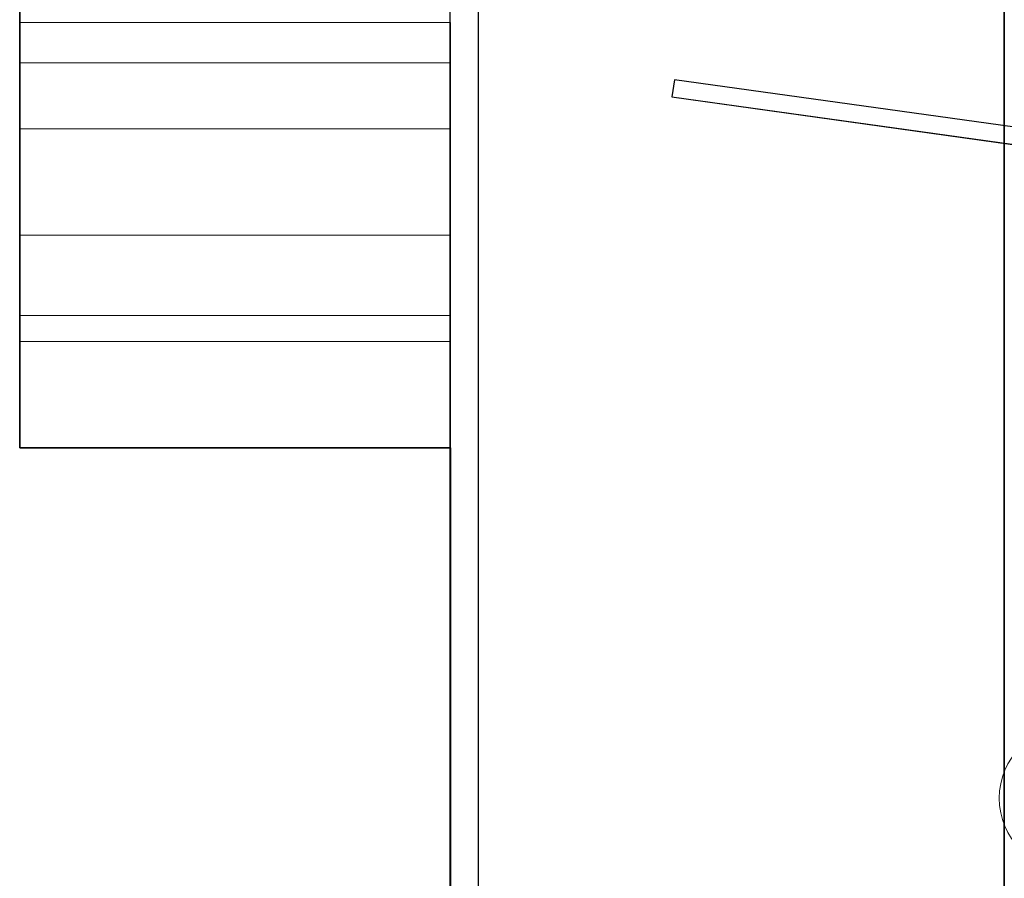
# Model space of a CAD drawing. Header units: metres. Extents: x 391.1 to 430.4, y 12.7 to 29.8.
# Tile 17 of 208: x 397.3 to 400.8, y 17.5 to 20.5. Entities that reach past the tile are written whole.
import ezdxf

# ---------------------------------------------------------------- set-up
doc = ezdxf.new("R2010")
doc.units = ezdxf.units.M
doc.layers.add('01_SUELOS', color=7, linetype='Continuous', lineweight=25, true_color=0x007f00)
for name, color, linetype, lineweight in [('A-COLS-____-MCUT', 7, 'Continuous', 18), ('A-COLS-____-OTLN', 7, 'Continuous', 18), ('A-DETL-____-MBND', 7, 'Continuous', 18), ('A-WALL-____-MCUT', 7, 'Continuous', 25), ('A-WALL-____-OTLN', 7, 'Continuous', 25), ('S-BEAM-____-OTLN', 7, 'Continuous', 18), ('S-STRS-____-OTLN', 7, 'Continuous', 18)]:
    doc.layers.add(name, color=color, linetype=linetype, lineweight=lineweight)

# ---------------------------------------------------------------- blocks, each defined once
blk = doc.blocks.new('Family - Jàssera PS-2-153495-02_SAN_P0')
at = {"layer": 'A-DETL-____-MBND', "color": 253, "true_color": 0xaaaaaa}
for p, q in [((0, 14.0491), (0, 0)), ((0, 0), (0, 14.0491))]:
    blk.add_line(p, q, dxfattribs=at)
blk = doc.blocks.new('Family - Forjat PS-1-153576-02_SAN_P0')
at = {"layer": '01_SUELOS', "color": 9, "true_color": 0xaad4aa}
for p, q in [((9.3567, 0), (9.3567, 14.0532)), ((9.3567, 14.0532), (9.3567, 0))]:
    blk.add_line(p, q, dxfattribs=at)
blk = doc.blocks.new('Family - Envans PB-155401-02_SAN_P0')
at = {"layer": 'A-WALL-____-MCUT', "color": 253, "true_color": 0xaaaaaa}
for p, q in [((7.4102, 0.1), (0.7502, 0.1)), ((0.7502, 0), (7.4102, 0))]:
    blk.add_line(p, q, dxfattribs=at)
at = {"layer": 'A-WALL-____-OTLN', "color": 253, "true_color": 0xaaaaaa}
for p, q in [((8.8202, 0.1), (0, 0.1)), ((0, 0), (8.8202, 0))]:
    blk.add_line(p, q, dxfattribs=at)
at = {"layer": 'A-WALL-____-OTLN', "color": 253, "lineweight": 18, "true_color": 0xaaaaaa}
blk.add_line((0, 0), (8.8202, 0), dxfattribs=at)
blk = doc.blocks.new('Family - LONDR55-XX_ZZ-ARQ-CAA-M3D-Londres55-155505-02_SAN_P0')
at = {"layer": '01_SUELOS', "color": 9, "true_color": 0xaad4aa}
for p, q in [((5.6294, 4.9694), (5.6294, 7.9691)), ((5.6294, 7.9691), (5.6294, 4.9694)), ((7.1294, 4.9694), (5.6294, 4.9694)), ((5.6294, 4.9694), (7.1294, 4.9694)), ((7.1267, 0), (7.1294, 4.9694)), ((7.1294, 4.9694), (7.1267, 0))]:
    blk.add_line(p, q, dxfattribs=at)
blk = doc.blocks.new('Family - Escala PB-155551-02_SAN_P0')
at = {"layer": 'S-STRS-____-OTLN', "color": 253, "true_color": 0xaaaaaa}
for p, q in [((1.5, 1.48), (0, 1.48)), ((0, 1.48), (0, 1.11)), ((0, 1.48), (0, 1.34)), ((0, 1.48), (1.5, 1.48)), ((1.5, 1.48), (0, 1.48)), ((0, 1.48), (1.5, 1.48)), ((0, 1.48), (0, 1.11)), ((0, 1.11), (0, 1.48)), ((1.5, 1.11), (1.5, 1.48)), ((1.5, 1.34), (1.5, 1.48)), ((1.5, 1.11), (1.5, 1.48)), ((1.5, 1.48), (1.5, 1.11)), ((0, 1.34), (0, 0.46)), ((0, 1.34), (1.5, 1.34)), ((1.5, 0.46), (1.5, 1.34)), ((0, 1.11), (1.5, 1.11)), ((0, 1.11), (1.5, 1.11)), ((0, 0.74), (0, 1.11)), ((1.5, 1.11), (0, 1.11)), ((0, 1.11), (1.5, 1.11)), ((0, 1.11), (0, 0.74)), ((0, 0.74), (0, 1.11)), ((0, 1.11), (1.5, 1.11)), ((1.5, 1.11), (0, 1.11)), ((1.5, 1.11), (1.5, 0.74)), ((1.5, 0.74), (1.5, 1.11)), ((1.5, 1.11), (1.5, 0.74)), ((0, 0.37), (0, 0.74)), ((0, 0.74), (1.5, 0.74)), ((0, 0.74), (1.5, 0.74)), ((0, 0.74), (1.5, 0.74)), ((1.5, 0.74), (0, 0.74)), ((1.5, 0.74), (0, 0.74)), ((0, 0.74), (1.5, 0.74)), ((0, 0.74), (0, 0.37)), ((0, 0.37), (0, 0.74)), ((1.5, 0.74), (1.5, 0.37)), ((1.5, 0.37), (1.5, 0.74)), ((1.5, 0.74), (1.5, 0.37)), ((0, 0.46), (0, 0)), ((1.5, 0.46), (0, 0.46)), ((1.5, 0), (1.5, 0.46)), ((0, 0), (0, 0.37)), ((0, 0.37), (1.5, 0.37)), ((0, 0.37), (1.5, 0.37)), ((0, 0.37), (1.5, 0.37)), ((1.5, 0.37), (0, 0.37)), ((1.5, 0.37), (0, 0.37)), ((0, 0.37), (1.5, 0.37)), ((0, 0.37), (0, 0)), ((0, 0), (0, 0.37)), ((1.5, 0.37), (1.5, 0)), ((1.5, 0), (1.5, 0.37)), ((1.5, 0.37), (1.5, 0)), ((0, 0), (1.5, 0)), ((0, 0), (1.5, 0)), ((1.5, 0), (0, 0)), ((0, 0), (1.5, 0))]:
    blk.add_line(p, q, dxfattribs=at)
blk = doc.blocks.new('Family - Porta PB-155662-02_SAN_P0')
at = {"layer": 'A-WALL-____-MCUT', "color": 253, "true_color": 0xaaaaaa}
for p, q in [((2.32, 0.06), (0, 0.06)), ((0, 0.06), (0, 0)), ((2.32, 0), (2.32, 0.06)), ((0, 0), (2.32, 0))]:
    blk.add_line(p, q, dxfattribs=at)
at = {"layer": 'A-WALL-____-OTLN', "color": 253, "true_color": 0xaaaaaa}
for p, q in [((2.32, 0.06), (0, 0.06)), ((0, 0.06), (0, 0)), ((2.32, 0), (2.32, 0.06)), ((0, 0), (2.32, 0))]:
    blk.add_line(p, q, dxfattribs=at)
at = {"layer": 'A-WALL-____-OTLN', "color": 253, "lineweight": 18, "true_color": 0xaaaaaa}
blk.add_line((0, 0), (2.32, 0), dxfattribs=at)
blk = doc.blocks.new('Family - LONDR55-XX_ZZ-ARQ-CAA-M3D-Londres55-155706-02_SAN_P0')
at = {"layer": 'A-DETL-____-MBND', "color": 253, "true_color": 0xaaaaaa}
for p, q in [((0, 14.081), (0, 0)), ((0, 0), (0, 14.081))]:
    blk.add_line(p, q, dxfattribs=at)
blk = doc.blocks.new('Family - Pilar PB-155763-02_SAN_P0')
at = {"layer": 'A-COLS-____-MCUT', "color": 253, "true_color": 0xaaaaaa}
for start, end in [(360, 180), (180, 360)]:
    blk.add_arc((0.25, 0.25), 0.25, start, end, dxfattribs=at)
at = {"layer": 'A-COLS-____-OTLN', "color": 253, "true_color": 0xaaaaaa}
for start, end in [(360, 180), (180, 360)]:
    blk.add_arc((0.25, 0.25), 0.25, start, end, dxfattribs=at)
blk = doc.blocks.new('Family - LONDR55-XX_ZZ-ARQ-CAA-M3D-Londres55-155971-02_SAN_P0')
at = {"layer": '01_SUELOS', "color": 9, "true_color": 0xaad4aa}
blk.add_line((1.4973, 7.3194), (1.4973, 0), dxfattribs=at)
blk.add_line((1.4973, 7.3194), (1.4973, 0), dxfattribs=at)
blk.add_line((1.4973, 7.3194), (1.4973, 0), dxfattribs=at)
blk.add_line((1.4973, 7.3194), (1.4973, 0), dxfattribs=at)
blk = doc.blocks.new('LONDR55-XX_ZZ-ARQ-CAA-M3D-Londres55_ifc-1-02_SAN_P0')
at = {"layer": '01_SUELOS', "color": 253, "lineweight": 18, "true_color": 0xaaaaaa}
for name, p in [('Family - LONDR55-XX_ZZ-ARQ-CAA-M3D-Londres55-155971-02_SAN_P0', (397.3291, 13.2006)), ('Family - LONDR55-XX_ZZ-ARQ-CAA-M3D-Londres55-155706-02_SAN_P0', (398.8264, 14.1807)), ('Family - Forjat PS-1-153576-02_SAN_P0', (391.3997, 14.1806)), ('Family - LONDR55-XX_ZZ-ARQ-CAA-M3D-Londres55-155505-02_SAN_P0', (391.6997, 14.0508))]:
    blk.add_blockref(name, p, dxfattribs=at)
at = {"layer": 'A-COLS-____-OTLN', "color": 253, "lineweight": 18, "true_color": 0xaaaaaa}
blk.add_blockref('Family - Pilar PB-155763-02_SAN_P0', (400.7388, 17.5503), dxfattribs=at)
at = {"layer": 'A-WALL-____-OTLN', "color": 253, "lineweight": 18, "true_color": 0xaaaaaa}
for name, p, rotation in [('Family - Envans PB-155401-02_SAN_P0', (398.9264, 13.2006), 90), ('Family - Porta PB-155662-02_SAN_P0', (399.5997, 20.2415), 352.0516596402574)]:
    blk.add_blockref(name, p, dxfattribs=dict(at, rotation=rotation))
at = {"layer": 'S-BEAM-____-OTLN', "color": 253, "lineweight": 18, "true_color": 0xaaaaaa}
blk.add_blockref('Family - Jàssera PS-2-153495-02_SAN_P0', (400.7564, 14.1806), dxfattribs=at)
at = {"layer": 'S-STRS-____-OTLN', "color": 253, "lineweight": 18, "true_color": 0xaaaaaa}
blk.add_blockref('Family - Escala PB-155551-02_SAN_P0', (397.3291, 19.0202), dxfattribs=at)

msp = doc.modelspace()

# ---------------------------------------------------------------- block references
at = {"lineweight": 5}
msp.add_blockref('LONDR55-XX_ZZ-ARQ-CAA-M3D-Londres55_ifc-1-02_SAN_P0', (0, 0), dxfattribs=at)

doc.saveas('drawing.dxf')
